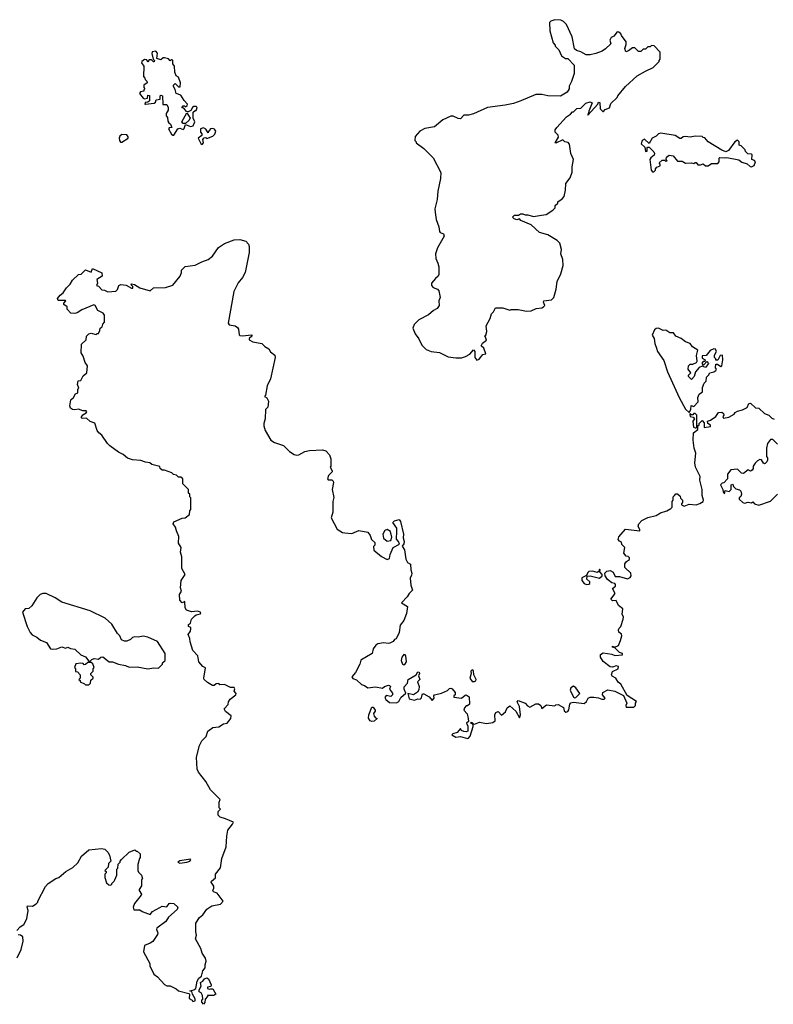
# Model space of a CAD drawing. Extents: x 2029826 to 2248070, y 228728 to 402406.
# Tile 61 of 256: x 2136328 to 2142719, y 256910 to 265260. Entities that reach past the tile are written whole.
import ezdxf

# ---------------------------------------------------------------- set-up
doc = ezdxf.new("R2010")
doc.units = 0

msp = doc.modelspace()

# ---------------------------------------------------------------- linework, layer by layer
at = {"layer": '0CON10XD'}
for points in [[(2140205, 262373.3), (2140225, 262382.5), (2140255, 262420), (2140280, 262425), (2140262.5, 262475), (2140242.5, 262495), (2140253.6, 262516.4), (2140287, 262543), (2140278.3, 262568.3), (2140270, 262575), (2140280, 262585), (2140290, 262615), (2140283.3, 262665), (2140316.7, 262725), (2140327.5, 262765), (2140345, 262782.5), (2140363.6, 262816.4), (2140426.1, 262816.1), (2140485, 262797.5), (2140495, 262802.5), (2140555, 262802.5), (2140625, 262787.5), (2140665, 262790), (2140708.3, 262811.7), (2140755, 262817.5), (2140770, 262825), (2140780, 262835), (2140770, 262865), (2140773.3, 262875), (2140837, 262883), (2140857.5, 262905), (2140876.4, 262973.6), (2140885, 263040), (2140916.7, 263105), (2140936.7, 263175), (2140933.3, 263225), (2140916.7, 263275), (2140921.7, 263311.7), (2140907.5, 263365), (2140885, 263387.5), (2140806.1, 263436.1), (2140736.4, 263456.4), (2140665, 263520), (2140577.5, 263557.5), (2140565, 263570), (2140545, 263562.5), (2140521.7, 263571.7), (2140507.5, 263585), (2140525, 263603.3), (2140557.5, 263602.5), (2140575, 263612.5), (2140595, 263612.5), (2140615, 263603.8), (2140636.1, 263606.1), (2140685, 263590), (2140751.7, 263601.7), (2140791.7, 263608.3), (2140850, 263645), (2140870, 263665), (2140870, 263685), (2140890, 263705), (2140890, 263715), (2140929.3, 263740.7), (2140945, 263760), (2140957.5, 263815), (2140958.3, 263871.7), (2140995, 263920), (2141013, 263967), (2141013, 264013), (2141023.3, 264075), (2141001.2, 264125), (2140990, 264205), (2140978.8, 264218.8), (2140950, 264225), (2140935, 264240), (2140875, 264212.5), (2140870, 264215), (2140897.5, 264265), (2140895, 264280), (2140870, 264305), (2140870, 264325), (2140882.5, 264345), (2140963.6, 264436.4), (2141000, 264460), (2141015, 264480), (2141025, 264480), (2141053, 264507), (2141085, 264510), (2141128.3, 264551.7), (2141165, 264562.5), (2141182.5, 264555), (2141153.3, 264485), (2141150, 264460), (2141142.5, 264455), (2141145, 264450), (2141230, 264545), (2141235, 264560), (2141247, 264557), (2141250, 264505), (2141271.7, 264481.7), (2141278.3, 264481.7), (2141291.7, 264498.3), (2141328.3, 264511.7), (2141341.7, 264548.3), (2141395, 264600), (2141400, 264615), (2141466.1, 264693.9), (2141565, 264782.5), (2141635, 264822.5), (2141700, 264855), (2141750, 264905), (2141750, 264915), (2141760, 264925), (2141760, 264985), (2141708.3, 265038.3), (2141685, 265040), (2141675, 265030), (2141655, 265030), (2141635, 265010), (2141615, 265010), (2141595, 264990), (2141575, 264990), (2141545, 265020), (2141525, 265020), (2141490, 264995), (2141468.3, 264988.3), (2141460, 265015), (2141471.7, 265048.3), (2141471.7, 265071.7), (2141430, 265125), (2141425, 265140), (2141410, 265155), (2141395, 265157.5), (2141365, 265120), (2141345, 265110), (2141333.3, 265085), (2141340, 265055), (2141295, 265012.5), (2141266.7, 264993.3), (2141215, 264972.5), (2141165, 264962.5), (2141133, 264963), (2141087, 264987), (2141048.3, 264998.3), (2141033, 265013), (2141012.5, 265115), (2140965, 265220), (2140940, 265245), (2140917, 265257), (2140865, 265260), (2140831.7, 265248.3), (2140820, 265235), (2140822.5, 265165), (2140853, 265063), (2140870, 265045), (2140870, 265035), (2140900, 265005), (2140923.6, 264953.6), (2140955, 264930), (2140975, 264930), (2141030, 264875), (2141030, 264805), (2141007.5, 264735), (2140987.5, 264695), (2140987, 264673), (2140970, 264645), (2140915, 264612.5), (2140807, 264613), (2140756.1, 264626.1), (2140705, 264626.7), (2140578.3, 264571.7), (2140515, 264550), (2140445, 264536.2), (2140295, 264516.2), (2140175, 264461.2), (2140135, 264451.2), (2140095, 264450), (2140065, 264420), (2140045, 264422.5), (2140005, 264442.5), (2139985, 264442.5), (2139915, 264410), (2139845, 264352.5), (2139763.6, 264336.4), (2139720, 264315), (2139681.7, 264268.3), (2139680, 264235), (2139690, 264225), (2139690, 264215), (2139755, 264167.5), (2139835, 264087.5), (2139898, 263965), (2139895.9, 263914.1), (2139873.8, 263805), (2139868.8, 263735), (2139848.8, 263655), (2139850, 263625), (2139860, 263565), (2139883, 263503), (2139886.7, 263465), (2139893.9, 263453.9), (2139923, 263443), (2139926.7, 263425), (2139871.2, 263325), (2139853.3, 263275), (2139857.5, 263235), (2139873.9, 263193.9), (2139883.3, 263165), (2139881.7, 263098.3), (2139876.4, 263083.6), (2139853.6, 263066.4), (2139820, 263025), (2139820, 263005), (2139835, 262990), (2139870, 262975), (2139881.7, 262961.7), (2139892.5, 262905), (2139883.3, 262875), (2139884.2, 262835), (2139868.9, 262811.1), (2139837.5, 262795), (2139793.6, 262756.4), (2139712.5, 262715), (2139672.5, 262675), (2139662.5, 262645), (2139682.5, 262595), (2139713.6, 262553.6), (2139739.3, 262499.3), (2139775, 262462.5), (2139817, 262447), (2139886.4, 262436.4), (2139960.7, 262400.7), (2140025, 262392.5), (2140075, 262392.5), (2140107, 262403), (2140146.4, 262423.6), (2140175, 262460), (2140187.5, 262445), (2140187.5, 262395), (2140205, 262373.3)], [(2137625, 264280.8), (2137635, 264282), (2137670, 264335), (2137685, 264340), (2137715, 264330), (2137723, 264337), (2137735, 264370), (2137775, 264353.3), (2137799.3, 264360.7), (2137813.3, 264395), (2137800, 264425), (2137800, 264475), (2137815, 264490), (2137825, 264490), (2137832.5, 264515), (2137825, 264522.5), (2137805, 264522.5), (2137793.6, 264516.4), (2137780, 264490), (2137755, 264480), (2137741.7, 264481.7), (2137718.3, 264508.3), (2137701.7, 264511.7), (2137715, 264530), (2137725, 264530), (2137735, 264520), (2137748.3, 264531.7), (2137750, 264545), (2137722.5, 264575), (2137695, 264620), (2137653.6, 264633.6), (2137647, 264667), (2137633, 264693), (2137632.5, 264705), (2137645, 264720), (2137675, 264690), (2137688.3, 264691.7), (2137692.5, 264725), (2137673.6, 264773.6), (2137653.3, 264785), (2137643.3, 264815), (2137640, 264865), (2137627, 264887), (2137627, 264917), (2137615, 264920), (2137605, 264910), (2137588.3, 264928.3), (2137555, 264937.5), (2137543, 264937), (2137525, 264920), (2137491.7, 264931.7), (2137497.5, 264977.5), (2137481.7, 264991.7), (2137451.7, 264988.3), (2137447, 264973), (2137460, 264925), (2137470, 264915), (2137468.3, 264901.7), (2137461.7, 264901.7), (2137445, 264920), (2137425, 264920), (2137415, 264900), (2137405, 264920), (2137385, 264922.5), (2137362.5, 264905), (2137360, 264895), (2137380, 264865), (2137378.3, 264778.3), (2137390, 264765), (2137391.7, 264751.7), (2137405, 264740), (2137407.5, 264725), (2137380, 264705), (2137380, 264685), (2137390, 264675), (2137380, 264665), (2137380, 264655), (2137353, 264647), (2137342.5, 264635), (2137373.6, 264593.6), (2137385, 264587.5), (2137410, 264595), (2137415, 264620), (2137428.3, 264618.3), (2137427, 264573), (2137415, 264560), (2137391.7, 264558.3), (2137390, 264545), (2137395, 264542.5), (2137467, 264553), (2137478.3, 264561.7), (2137485, 264580), (2137520, 264585), (2137520, 264615), (2137525, 264620), (2137540, 264615), (2137541.7, 264541.7), (2137575, 264540), (2137587.5, 264515), (2137587, 264493), (2137570, 264465), (2137570, 264445), (2137581.7, 264431.7), (2137585, 264400), (2137592.5, 264385), (2137607.5, 264375), (2137617.5, 264345), (2137595, 264342.5), (2137590, 264335), (2137615, 264288.8), (2137625, 264280.8)], [(2137735, 264380), (2137715, 264380), (2137702.5, 264395), (2137745, 264470), (2137772.5, 264425), (2137763.3, 264405), (2137735, 264380)], [(2137195, 264222), (2137247.5, 264255), (2137247.7, 264267.7), (2137235, 264283.3), (2137195, 264286), (2137177, 264273), (2137171.4, 264255), (2137174.2, 264234.2), (2137182.5, 264222.5), (2137195, 264222)], [(2137875, 264202.5), (2137887.5, 264215), (2137880, 264245), (2137891.7, 264258.3), (2137905, 264260), (2137915, 264252.5), (2137965, 264273.3), (2137981.2, 264288.8), (2137990, 264315), (2137980.3, 264330.3), (2137965, 264338), (2137946, 264334), (2137927.5, 264312.5), (2137925, 264300), (2137905, 264332.5), (2137885, 264342.5), (2137860, 264335), (2137860, 264305), (2137871.7, 264291.7), (2137871.7, 264278.3), (2137842.5, 264255), (2137865, 264210), (2137875, 264202.5)], [(2141705, 263970), (2141720, 263985), (2141720, 263995), (2141730.7, 264009.3), (2141758.3, 264021.7), (2141760, 264035), (2141750, 264045), (2141775, 264070), (2141795, 264070), (2141805, 264060), (2141818.3, 264061.7), (2141810, 264075), (2141812.5, 264095), (2141835, 264112.5), (2141870, 264105), (2141905, 264060), (2141945, 264060), (2141975, 264042.5), (2142025, 264047.5), (2142045, 264040), (2142055, 264050), (2142065, 264050), (2142078.3, 264028.3), (2142101.7, 264028.3), (2142125, 264037.5), (2142145, 264020), (2142165, 264020), (2142195, 264040), (2142248.3, 264041.7), (2142260, 264055), (2142260, 264085), (2142265, 264090), (2142305, 264087.5), (2142325, 264092.5), (2142425, 264072.5), (2142451.4, 264051.4), (2142498, 264038), (2142522.5, 264015), (2142535, 264012), (2142555, 264022.5), (2142567.5, 264055), (2142560, 264065), (2142537.5, 264075), (2142540, 264115), (2142535, 264120), (2142501.7, 264121.7), (2142481.7, 264141.7), (2142480, 264155), (2142445, 264190), (2142430, 264195), (2142430, 264225), (2142415, 264237.5), (2142392.5, 264225), (2142339.5, 264150.5), (2142315, 264140), (2142282.3, 264152.3), (2142165, 264223.3), (2142138.3, 264258.3), (2142125, 264260), (2142115, 264270), (2142055, 264273.3), (2142015, 264263.8), (2141975, 264268.8), (2141953.6, 264266.4), (2141937.5, 264252.5), (2141925, 264252.5), (2141887, 264277), (2141765, 264298.8), (2141745, 264292.5), (2141725, 264272.5), (2141692.5, 264255), (2141665, 264210), (2141627, 264247), (2141607.5, 264235), (2141598.3, 264208.3), (2141628.3, 264178.3), (2141635, 264142.5), (2141650, 264145), (2141650, 264175), (2141655, 264180), (2141665, 264180), (2141705, 264140), (2141710, 264125), (2141708.3, 264111.7), (2141680.7, 264089.3), (2141672.5, 264075), (2141683, 263983), (2141695, 263970), (2141705, 263970)], [(2137025, 261736.7), (2137000, 261755), (2136985, 261777.5), (2136965, 261837.5), (2136925, 261853.3), (2136895, 261880), (2136857, 261877), (2136847.5, 261885), (2136862, 261908), (2136892.5, 261925), (2136897.5, 261935), (2136892.5, 261942.5), (2136863.3, 261943.3), (2136825, 261958), (2136795, 261951.2), (2136774.2, 261954.2), (2136757.5, 261965), (2136752.5, 261985), (2136760, 262035), (2136783.3, 262055), (2136801.7, 262088.3), (2136820, 262095), (2136820, 262125), (2136830, 262135), (2136817.5, 262165), (2136823.3, 262196.7), (2136845, 262200), (2136865, 262240), (2136897.5, 262265), (2136903.3, 262325), (2136883.8, 262353.8), (2136867, 262407), (2136847.5, 262435), (2136853, 262507), (2136890, 262545), (2136893, 262577), (2136913, 262597), (2136935, 262602.5), (2136975, 262590), (2136985, 262600), (2136995, 262600), (2137007, 262623), (2137010, 262645), (2137026.1, 262653.9), (2137033, 262677), (2137047.5, 262695), (2137046.7, 262755), (2137035, 262772.5), (2136990, 262795), (2136967.5, 262835), (2136955, 262842.5), (2136855, 262800), (2136815, 262773.3), (2136795, 262767.5), (2136761.7, 262771.7), (2136730, 262805), (2136730, 262825), (2136702.5, 262845), (2136703, 262857), (2136717.5, 262875), (2136715, 262880), (2136655, 262880), (2136648.8, 262895), (2136672, 262925), (2136697, 262943), (2136725, 262986.2), (2136755, 263016.2), (2136775, 263050), (2136825, 263100), (2136848.3, 263101.7), (2136885, 263140), (2136935, 263120), (2136945, 263150), (2137023.6, 263113.6), (2137027.5, 263085), (2136983, 263057), (2136987.5, 263025), (2136980, 263005), (2136995, 263000), (2137025, 262970), (2137047, 262967), (2137075, 262952.5), (2137141.7, 262958.3), (2137158.3, 262971.7), (2137167.5, 263005), (2137185, 263013.3), (2137229.3, 263009.3), (2137275, 262983.3), (2137287.5, 262982.5), (2137287, 262997), (2137270, 263015), (2137275, 263020), (2137300, 263015), (2137345, 262986.7), (2137435, 262960), (2137463, 262987), (2137565, 262987.5), (2137625, 263007.5), (2137687.5, 263085), (2137700, 263115), (2137700, 263135), (2137731.7, 263168.3), (2137815, 263177.5), (2137872.3, 263207.7), (2137925, 263226.7), (2137963.3, 263255), (2138012.9, 263327.1), (2138065, 263363.3), (2138145, 263392.5), (2138195, 263396.7), (2138245, 263382.5), (2138267.5, 263355), (2138273, 263337), (2138273.3, 263285), (2138238.8, 263115), (2138216.7, 263075), (2138180.3, 263029.7), (2138144, 262955), (2138096.7, 262685), (2138105, 262673.3), (2138155, 262664.3), (2138175, 262650.8), (2138183.1, 262635), (2138188, 262588), (2138195, 262581.2), (2138215, 262578), (2138297.5, 262587.5), (2138296.7, 262575), (2138273.9, 262556.1), (2138273.8, 262543.8), (2138305, 262527.5), (2138380, 262515), (2138407.7, 262487.7), (2138439.3, 262469.3), (2138454.1, 262444.1), (2138492.5, 262415), (2138493.8, 262395), (2138453.3, 262215), (2138427.5, 262155), (2138413.3, 262076.7), (2138403.3, 262065), (2138423, 262053), (2138436.2, 262026.2), (2138432.5, 261975), (2138412.5, 261955), (2138410, 261875), (2138397.5, 261835), (2138397.5, 261815), (2138410, 261775), (2138457.5, 261695), (2138487.5, 261675), (2138565, 261648.8), (2138617, 261597), (2138655, 261573.3), (2138675, 261566.7), (2138695, 261570), (2138745, 261597.5), (2138785, 261607.5), (2138895, 261612.5), (2138925, 261602.5), (2138955, 261570), (2138967.5, 261535), (2138967.5, 261475), (2138960, 261465), (2138977.5, 261435), (2138977.5, 261425), (2138946.7, 261395), (2138936.7, 261365), (2138945, 261356.7), (2138975, 261357.5), (2138987.3, 261347.3), (2138990, 261335), (2138977.5, 261275), (2138993, 261207), (2138982, 261175), (2138982.5, 261085), (2138970, 261035), (2139020.7, 260940.7), (2139065, 260910), (2139085, 260907.5), (2139145, 260903.3), (2139205, 260926.7), (2139280, 260915), (2139300, 260885), (2139311.7, 260851.7), (2139340, 260825), (2139340, 260805), (2139328.3, 260791.7), (2139331.2, 260761.2), (2139395, 260707.5), (2139445, 260682.5), (2139465, 260690), (2139470, 260725), (2139496.2, 260783.8), (2139547.5, 260812.5), (2139540, 260835), (2139522.5, 260855), (2139526.4, 260923.6), (2139527, 260947), (2139493.3, 260995), (2139495, 261000), (2139505, 261010), (2139545, 261020), (2139558, 261005), (2139583, 260897), (2139580, 260865), (2139588.8, 260835), (2139586.7, 260815), (2139572.5, 260795), (2139590, 260765), (2139601.2, 260685), (2139615, 260657.5), (2139641.7, 260641.7), (2139643.3, 260595), (2139652.5, 260565), (2139651.7, 260548.3), (2139640, 260525), (2139645.8, 260465), (2139658.8, 260421.2), (2139630, 260395), (2139614.6, 260365.4), (2139566.7, 260315), (2139616, 260285), (2139606.7, 260225), (2139586.1, 260163.9), (2139553.8, 260125), (2139545, 260062.5), (2139520, 260010), (2139505, 260002.5), (2139495, 259987.5), (2139466.4, 259973.6), (2139455, 259970), (2139413.9, 259976.1), (2139365, 259966.2), (2139346.7, 259955), (2139326.2, 259925), (2139315.9, 259884.1), (2139221.9, 259828.1), (2139212, 259795), (2139176.1, 259723.9), (2139143.8, 259686.2), (2139153, 259673), (2139185, 259662.5), (2139225, 259621.2), (2139253, 259613), (2139280, 259595), (2139345, 259602.5), (2139405, 259590), (2139420, 259605), (2139455, 259616), (2139465, 259612.5), (2139472.5, 259605), (2139463, 259583), (2139488.3, 259548.3), (2139490, 259535), (2139475, 259520), (2139435, 259530), (2139423, 259513), (2139433.6, 259493.6), (2139465, 259470), (2139523.6, 259466.4), (2139543, 259477), (2139559.5, 259510.5), (2139601.7, 259548.3), (2139588.3, 259581.7), (2139588.3, 259601.7), (2139617, 259633), (2139622.5, 259665), (2139690, 259705), (2139705, 259730), (2139715, 259727.5), (2139717.5, 259715), (2139710, 259695), (2139720, 259665), (2139700, 259645), (2139714.2, 259605), (2139712.5, 259577.5), (2139701.7, 259558.3), (2139666, 259534), (2139620, 259545), (2139631.7, 259501.7), (2139675, 259490), (2139705, 259500), (2139725, 259497.5), (2139735, 259510), (2139740, 259535), (2139745, 259542.5), (2139755, 259542.5), (2139798.8, 259518.8), (2139825, 259487.5), (2139842.5, 259505), (2139840, 259525), (2139846.4, 259533.6), (2139905, 259547.5), (2139955, 259572.5), (2139971.7, 259588.3), (2139985, 259590), (2139995, 259586.7), (2140020, 259555), (2140020, 259535), (2140010, 259525), (2140010, 259515), (2140075, 259506.2), (2140105, 259532), (2140115, 259534), (2140138.3, 259518.3), (2140142.5, 259455), (2140125, 259442.5), (2140115, 259442.5), (2140100, 259425), (2140093.8, 259405), (2140122.5, 259372.5), (2140130.8, 259335), (2140132.5, 259307.5), (2140117.5, 259295), (2140127.7, 259267.7), (2140127.5, 259225), (2140115, 259220), (2140095, 259222.5), (2140073.3, 259233.3), (2140065, 259250), (2140037.5, 259215), (2140000, 259205), (2139992.5, 259195), (2140025, 259176.2), (2140065, 259181.2), (2140125, 259163.8), (2140135, 259166.7), (2140147.5, 259185), (2140172.5, 259265), (2140173, 259283), (2140151.7, 259298.3), (2140165, 259302.5), (2140171.7, 259291.7), (2140185, 259286.7), (2140228.3, 259301.7), (2140285, 259292.5), (2140340.3, 259299.7), (2140358.8, 259315), (2140357.5, 259365), (2140364.3, 259385.7), (2140385, 259393.8), (2140415, 259362.5), (2140448.3, 259391.7), (2140462, 259425), (2140485, 259441.2), (2140533.8, 259395), (2140565, 259340), (2140576, 259365), (2140566.2, 259435), (2140547.5, 259475), (2140553.6, 259486.4), (2140613.6, 259463.6), (2140635, 259440), (2140655, 259431.2), (2140705, 259458.6), (2140727, 259457), (2140747.5, 259445), (2140755, 259420), (2140795, 259450), (2140865, 259440), (2140875, 259450), (2140895, 259452), (2140938.3, 259428.3), (2140945, 259400), (2140958.3, 259388.3), (2140975, 259392.5), (2140985, 259407.5), (2140993.6, 259456.4), (2141002.6, 259467.4), (2141025, 259473.1), (2141115, 259461.2), (2141135, 259476.7), (2141150, 259505), (2141165, 259515.7), (2141196, 259516), (2141235, 259510), (2141265, 259496.7), (2141285, 259497.5), (2141292.5, 259505), (2141270, 259535), (2141272.5, 259555), (2141315, 259577.5), (2141375, 259566.7), (2141449.5, 259529.5), (2141476.7, 259465), (2141467.5, 259445), (2141470, 259430), (2141535, 259430), (2141550, 259445), (2141550, 259465), (2141558.3, 259478.3), (2141478, 259528), (2141426.2, 259625), (2141402, 259642), (2141383.8, 259675), (2141353.5, 259693.5), (2141345.8, 259705), (2141355, 259732), (2141403.3, 259755), (2141406.7, 259775), (2141385, 259780), (2141355, 259768.1), (2141335, 259772.2), (2141277, 259817), (2141252.5, 259855), (2141252.7, 259877.3), (2141275, 259890.6), (2141348.1, 259878.1), (2141375, 259866.7), (2141440, 259875), (2141440, 259885), (2141415, 259892.5), (2141375, 259932.5), (2141355, 259940), (2141355, 259946.7), (2141375, 259937.5), (2141405.8, 259954.2), (2141424, 259995), (2141433.3, 260035), (2141430, 260050), (2141407.5, 260065), (2141406.2, 260085), (2141410.8, 260099.2), (2141426.7, 260115), (2141446.7, 260175), (2141447.5, 260195), (2141437, 260217), (2141442.5, 260265), (2141405, 260292.5), (2141385, 260333.3), (2141355, 260332.5), (2141340, 260345), (2141376.2, 260393.8), (2141356.2, 260435), (2141380, 260455), (2141379.3, 260469.3), (2141375, 260477.5), (2141350, 260485), (2141313.6, 260513.6), (2141294.1, 260544.1), (2141291.2, 260565), (2141306.7, 260583.3), (2141335, 260590), (2141360, 260575), (2141378.3, 260538.3), (2141415, 260537.5), (2141482.5, 260517.5), (2141505, 260530), (2141512.5, 260545), (2141510, 260565), (2141460, 260615), (2141460, 260645), (2141473.6, 260666.4), (2141498.3, 260681.7), (2141500, 260695), (2141488.3, 260708.3), (2141471.7, 260711.7), (2141450, 260735), (2141460, 260785), (2141435, 260810), (2141430, 260830), (2141415, 260836.7), (2141402.3, 260852.3), (2141408.8, 260875), (2141465, 260938.8), (2141586.1, 260923.9), (2141586.7, 260935), (2141572.5, 260965), (2141577.5, 260985), (2141605, 261012.5), (2141655, 261038.8), (2141723.9, 261056.1), (2141762.3, 261077.7), (2141815.9, 261094.1), (2141850, 261115), (2141860, 261125), (2141860, 261175), (2141870, 261185), (2141870, 261215), (2141880, 261225)], [(2142005, 261930), (2142020, 261955), (2142021.7, 261988.3), (2142045, 261980), (2142081.7, 262018.3), (2142077.5, 262055), (2142090, 262085), (2142117.5, 262105), (2142118.3, 262141.7), (2142133, 262177), (2142150, 262195), (2142151.7, 262228.3), (2142170, 262245), (2142180, 262265), (2142215, 262273.3), (2142232.5, 262285), (2142237.5, 262295), (2142228.3, 262308.3), (2142231.7, 262338.3), (2142245, 262340), (2142275, 262317.5), (2142282.5, 262325), (2142290, 262375), (2142287.5, 262415), (2142267, 262413), (2142248.3, 262371.7), (2142231.7, 262371.7), (2142230, 262385), (2142220, 262395), (2142220, 262415), (2142236.4, 262446.4), (2142227.5, 262465), (2142215, 262468.8), (2142182.5, 262455), (2142148.3, 262411.7), (2142115, 262410), (2142115, 262390), (2142140, 262375), (2142138.3, 262361.7), (2142125, 262360), (2142113, 262347), (2142121.7, 262331.7), (2142128.3, 262331.7), (2142155, 262360), (2142170, 262345), (2142145, 262310), (2142115, 262322.5), (2142090.7, 262309.3), (2142060, 262275), (2142047, 262233), (2142025, 262210), (2142000, 262235), (2142000, 262245), (2142020, 262265), (2141997.5, 262295), (2142000, 262325), (2142015, 262340), (2142035, 262340), (2142066.7, 262353.3), (2142072.5, 262365), (2142067, 262413), (2142078.3, 262458.3), (2142032.5, 262485), (2142015, 262513.3), (2141975, 262526.7), (2141937.5, 262555), (2141892.5, 262575), (2141873.3, 262603.3), (2141840, 262605), (2141807.7, 262627.7), (2141785, 262623.3), (2141743.9, 262643.9), (2141725, 262641.2), (2141710.8, 262629.2), (2141690, 262585), (2141707, 262557), (2141713.3, 262515), (2141728.8, 262475), (2141736.7, 262445), (2141790.7, 262370.7), (2141822.3, 262272.3), (2141921.2, 262055), (2141975, 261957.5), (2142005, 261930)], [(2141880, 261225), (2141891.7, 261238.3), (2141905, 261240), (2141928.3, 261218.3), (2141931.7, 261201.7), (2141950, 261185), (2141950, 261165), (2141940, 261155), (2141940, 261145), (2141963.9, 261133.9), (2142005, 261152.5), (2142065, 261146.7), (2142095, 261156.7), (2142122.5, 261175), (2142126.2, 261185), (2142116.7, 261225), (2142116.7, 261275), (2142096.2, 261355), (2142097.5, 261385), (2142060, 261465), (2142052.5, 261502.5), (2142061.2, 261585), (2142047, 261627), (2142040, 261695), (2142042.5, 261755), (2142080, 261785), (2142080, 261815), (2142090, 261825), (2142090, 261835), (2142115, 261860), (2142131.7, 261841.7), (2142131.7, 261801.7), (2142185, 261810), (2142185, 261820), (2142162.5, 261835), (2142160, 261855), (2142187, 261863), (2142230, 261895), (2142255, 261927.5), (2142281.7, 261931.7), (2142295, 261920), (2142300, 261905), (2142290, 261895), (2142295, 261880), (2142341.7, 261888.3), (2142386.7, 261913.3), (2142395, 261927.5), (2142415, 261940), (2142458.8, 261951.2), (2142497.5, 261972.5), (2142512.5, 262005), (2142525, 262007.5), (2142567.5, 261967.5), (2142595.7, 261965.7), (2142645, 261920), (2142680, 261905), (2142705, 261880), (2142725, 261872.5)], [(2142055, 261797.5), (2142065, 261800), (2142070, 261805), (2142070, 261905), (2142055, 261920), (2142045, 261920), (2142035, 261910), (2142025, 261910), (2142015, 261920), (2142010, 261915), (2142013.6, 261893.6), (2142038.3, 261888.3), (2142050, 261875), (2142037.5, 261855), (2142043.3, 261805), (2142055, 261797.5)], [(2136303.6, 257536.4), (2136331.7, 257568.3), (2136363, 257587), (2136388.8, 257635), (2136400, 257705), (2136390, 257735), (2136392.5, 257745), (2136435, 257743.3), (2136468.3, 257761.7), (2136480, 257775), (2136480, 257785), (2136545, 257910), (2136570, 257935), (2136633, 257977), (2136660, 257985), (2136720, 258035), (2136779.3, 258070.7), (2136819.3, 258110.7), (2136852.5, 258165), (2136915, 258220), (2137021.7, 258231.7), (2137050, 258225), (2137075, 258200), (2137090, 258175), (2137100, 258125), (2137080, 258105), (2137078.3, 258071.7), (2137050, 258045), (2137060, 258035), (2137060, 258025), (2137050, 258015), (2137050, 257985), (2137065, 257940), (2137083, 257923), (2137095, 257920), (2137110, 257925), (2137110, 257935), (2137130, 257955), (2137133, 257967), (2137150, 258005), (2137150, 258055), (2137160, 258065), (2137161.7, 258098.3), (2137180, 258115), (2137180, 258125), (2137191.7, 258138.3), (2137255, 258200), (2137305, 258220), (2137315, 258210), (2137325, 258210), (2137350, 258185), (2137350, 258155), (2137343, 258147), (2137330, 258095), (2137330, 258045), (2137335, 258030), (2137360, 258005), (2137370, 257975), (2137360, 257965), (2137360, 257915), (2137340, 257885), (2137340, 257875), (2137360, 257845), (2137357.5, 257835), (2137302.5, 257765), (2137290, 257735), (2137295, 257710), (2137345, 257712.5), (2137365, 257696.7), (2137435, 257672.5), (2137453.9, 257696.1), (2137515, 257731.2), (2137535, 257741.2), (2137575, 257737.5), (2137596.2, 257763.8), (2137605, 257766.7), (2137633.6, 257763.6), (2137670, 257735), (2137662.5, 257715), (2137590.3, 257649.7), (2137566.5, 257613.5), (2137490, 257555), (2137486.7, 257545), (2137499.2, 257515), (2137495, 257503.3), (2137457.4, 257442.6), (2137435, 257428), (2137385, 257410), (2137377.5, 257355), (2137432.5, 257255), (2137432.5, 257235), (2137464.2, 257164.2), (2137495, 257143.3), (2137555, 257077.5), (2137575, 257066.7), (2137605, 257067.5), (2137655, 257040), (2137673, 257023), (2137763, 257003), (2137767.5, 256995), (2137765, 256960), (2137790, 256945), (2137795, 256932.5), (2137815, 256940), (2137817, 256957), (2137792.5, 256995), (2137788.3, 257018.3), (2137770, 257025), (2137805, 257032.5), (2137820, 257045), (2137832.5, 257105), (2137847, 257133), (2137870.7, 257149.3), (2137880, 257195), (2137901.7, 257218.3), (2137900, 257245), (2137910, 257275), (2137902.7, 257302.7), (2137874.1, 257344.1), (2137865, 257382.5), (2137817.5, 257465), (2137826.2, 257495), (2137820, 257525), (2137822.5, 257597.5), (2137853.3, 257646.7), (2137881.3, 257668.7), (2137915, 257716.2), (2137957.5, 257745), (2138030, 257760), (2138052.5, 257785), (2138002.5, 257852.5), (2137970, 257865), (2137966, 257875), (2137974.2, 257895), (2137972.7, 257912.7), (2137952.5, 257945), (2137953.3, 257955), (2137988.6, 257981.4), (2137987.5, 258015), (2138031.7, 258068.3), (2138043, 258147), (2138077.5, 258245), (2138083.3, 258335), (2138093.6, 258386.4), (2138133.6, 258436.4), (2138140, 258455), (2138073.6, 258483.6), (2138028.3, 258498.3), (2138010, 258515), (2138010, 258545), (2138030, 258565), (2138020, 258575), (2138020, 258625), (2138027, 258647), (2137945, 258730), (2137905, 258800), (2137845, 258880), (2137832.5, 258905), (2137826.7, 259005), (2137852.5, 259105), (2137872.5, 259145), (2137908.3, 259181.7), (2137923, 259227), (2137965, 259256.2), (2138015, 259263.8), (2138055, 259287.5), (2138087, 259293), (2138117.5, 259335), (2138120, 259355), (2138074.1, 259394.1), (2138062.5, 259415), (2138095, 259452.5), (2138098.8, 259475), (2138112.7, 259497.3), (2138160, 259535), (2138162.5, 259545), (2138147.5, 259565), (2138152.5, 259585), (2138145, 259597.5), (2138115, 259596.7), (2138065, 259622.5), (2138025, 259620), (2138015, 259630), (2137993, 259627), (2137977, 259613), (2137963, 259613), (2137919.3, 259639.3), (2137893.3, 259665), (2137890, 259675), (2137902.5, 259762.5), (2137880, 259775), (2137847.5, 259815), (2137837.5, 259865), (2137795, 259910), (2137773.3, 259985), (2137771.7, 260011.7), (2137757.5, 260045), (2137776.7, 260075), (2137780, 260095), (2137780, 260105), (2137760, 260115), (2137758.3, 260131.7), (2137776.7, 260143.3), (2137783.8, 260175), (2137814, 260205), (2137825, 260214.3), (2137858.3, 260221.7), (2137863.3, 260225), (2137861.2, 260235), (2137835, 260244), (2137785, 260238), (2137741.7, 260251.7), (2137731.7, 260271.7), (2137726.7, 260325), (2137705, 260313.3), (2137687, 260337), (2137683.9, 260386.1), (2137700, 260415), (2137690.8, 260440.8), (2137696, 260504), (2137730, 260555), (2137703.3, 260605), (2137703.3, 260705), (2137691.2, 260745), (2137697, 260783), (2137675, 260820), (2137678.3, 260878.3), (2137656.7, 260925), (2137650, 260955), (2137630, 260985), (2137635, 261002.5), (2137705, 261033.3), (2137730, 261035), (2137767, 261063), (2137770, 261095), (2137780, 261105), (2137780, 261205), (2137770, 261215), (2137770, 261235), (2137760, 261245), (2137760, 261275), (2137710, 261325), (2137710, 261365), (2137695, 261380), (2137675, 261380), (2137657, 261397), (2137633, 261403), (2137617, 261417), (2137555, 261440), (2137535, 261440), (2137520, 261455), (2137515, 261470), (2137448.3, 261488.3), (2137431.7, 261501.7), (2137395, 261506.7), (2137355, 261522.5), (2137285, 261528.8), (2137241.7, 261541.7), (2137205, 261573.8), (2137165, 261593.8), (2137093.3, 261645), (2137073.3, 261665), (2137025, 261736.7)], [(2142755, 261660), (2142715, 261700), (2142695, 261700), (2142670, 261665), (2142660, 261625), (2142660, 261555), (2142670, 261545), (2142670, 261525), (2142665, 261510), (2142650, 261495), (2142643, 261493), (2142635, 261500), (2142618.3, 261528.3), (2142605, 261530), (2142585, 261520), (2142565, 261500), (2142547.5, 261475), (2142547.5, 261455), (2142539.3, 261440.7), (2142525, 261432.5), (2142505, 261442.5), (2142465, 261412.5), (2142450, 261415), (2142415, 261447.5), (2142358.3, 261441.7), (2142330, 261405), (2142330, 261365), (2142298.3, 261331.7), (2142285, 261330), (2142270, 261315), (2142290, 261275), (2142292.5, 261255), (2142305, 261240), (2142311.7, 261268.3), (2142345, 261260), (2142360, 261275), (2142360, 261315), (2142375, 261320), (2142381.7, 261301.7), (2142400.7, 261280.7), (2142431.7, 261271.7), (2142442.5, 261262.5), (2142450, 261235), (2142443.6, 261216.4), (2142430, 261205), (2142430, 261195), (2142460, 261165), (2142475, 261160), (2142505, 261167.5), (2142535, 261162.5), (2142545, 261170), (2142560, 261155), (2142595, 261142.5), (2142695, 261177.5), (2142753, 261237)], [(2139445, 260838.8), (2139475, 260843.3), (2139482.3, 260872.3), (2139470.9, 260920.9), (2139445, 260936.2), (2139425, 260928.8), (2139407, 260897), (2139411.7, 260861.7), (2139445, 260838.8)], [(2141135, 260470), (2141155, 260472.5), (2141161.7, 260478.3), (2141161.7, 260491.7), (2141137.5, 260515), (2141140, 260540), (2141165, 260543.3), (2141246.1, 260523.9), (2141266.7, 260545), (2141266.7, 260555), (2141248.3, 260578.3), (2141250, 260595), (2141245, 260600), (2141238.3, 260581.7), (2141225, 260572.5), (2141185, 260583.3), (2141155, 260580), (2141145, 260572.5), (2141133.3, 260546.7), (2141095, 260526.7), (2141094.2, 260505), (2141115, 260477.5), (2141135, 260470)], [(2137415, 259754), (2137465, 259763.3), (2137505, 259760), (2137540, 259795), (2137540, 259805), (2137560, 259825), (2137560, 259885), (2137495, 259987.5), (2137415, 260022.5), (2137375, 260032.5), (2137333, 260023), (2137303, 260027), (2137285, 260020), (2137267, 260003), (2137235, 259990), (2137215, 259990), (2137191.7, 260001.7), (2137177.5, 260035), (2137157.5, 260055), (2137110, 260135), (2137052.5, 260185), (2136925.8, 260245.8), (2136685, 260320), (2136627.7, 260357.7), (2136553, 260393), (2136525, 260393.3), (2136502.5, 260385), (2136472.7, 260357.3), (2136431.7, 260288.3), (2136405, 260267.5), (2136375, 260262.5), (2136352.5, 260235), (2136391.2, 260115), (2136415, 260062.5), (2136433.9, 260043.9), (2136473.6, 260023.6), (2136505, 259997.5), (2136555, 259977.5), (2136590, 259925), (2136601.7, 259921.7), (2136643.3, 259923.3), (2136685, 259942.5), (2136715, 259930), (2136735, 259940), (2136758.3, 259928.3), (2136795, 259922.5), (2136845, 259872.5), (2136886.4, 259856.4), (2136915, 259820), (2136925, 259820), (2136940, 259835), (2136958.3, 259841.7), (2136995, 259836.7), (2137015, 259853.3), (2137033, 259857), (2137085, 259813.8), (2137115, 259813.3), (2137165, 259793.3), (2137225, 259782.5), (2137255, 259770), (2137325, 259773.3), (2137415, 259754)], [(2139585, 259787.5), (2139595, 259792.5), (2139606.7, 259815), (2139602.5, 259865), (2139596.7, 259875), (2139585, 259876.7), (2139567.5, 259855), (2139563.3, 259825), (2139573.6, 259793.6), (2139585, 259787.5)], [(2136915, 259620), (2136927, 259633), (2136931.7, 259658.3), (2136950, 259675), (2136950, 259685), (2136930, 259705), (2136930, 259715), (2136950, 259735), (2136950, 259755), (2136960, 259765), (2136947, 259797), (2136935, 259810), (2136905, 259810), (2136887, 259793), (2136875, 259790), (2136865, 259800), (2136845, 259802.5), (2136805, 259797.5), (2136792.5, 259765), (2136800, 259755), (2136801.7, 259731.7), (2136818.3, 259728.3), (2136840, 259705), (2136840, 259675), (2136830, 259665), (2136840, 259655), (2136840, 259645), (2136878.3, 259628.3), (2136885, 259620), (2136915, 259620)], [(2140185, 259646.2), (2140195, 259653.3), (2140198.8, 259665), (2140178, 259705), (2140177.3, 259737.3), (2140164.2, 259745.8), (2140153.3, 259735), (2140156.7, 259715), (2140146, 259675), (2140165, 259648), (2140185, 259646.2)], [(2141035, 259508), (2141045, 259510.8), (2141076.9, 259546.9), (2141045, 259594.2), (2141025, 259609.2), (2141001.4, 259595), (2140996.7, 259575), (2141024.5, 259514.5), (2141035, 259508)], [(2139315, 259307.5), (2139300, 259315), (2139287, 259337), (2139287.5, 259365), (2139315, 259430), (2139325, 259430), (2139342.5, 259405), (2139342.5, 259395), (2139327.5, 259375), (2139333, 259353), (2139345, 259340), (2139360, 259335), (2139335, 259312.5), (2139315, 259307.5)], [(2137685, 258106.7), (2137745, 258114.3), (2137770, 258125), (2137780, 258135), (2137775, 258140), (2137685, 258125.8), (2137667.5, 258115), (2137685, 258106.7)], [(2136306.1, 257303.9), (2136341.2, 257375), (2136356.9, 257445), (2136353.6, 257483.6), (2136335, 257497.5), (2136315, 257500)], [(2137885, 256910), (2137873, 256927), (2137873, 256947), (2137880, 256955), (2137877.5, 256985), (2137866.7, 257006.7), (2137850, 257015), (2137848.3, 257031.7), (2137867.5, 257065), (2137860, 257095), (2137880, 257105), (2137893.9, 257126.1), (2137915, 257133.3), (2137928.8, 257125), (2137950, 257075), (2137948.3, 257061.7), (2137920, 257055), (2137920, 257045), (2137935, 257037.5), (2137945, 257042.5), (2137965, 257040), (2137990, 256995), (2137975, 256983.3), (2137920, 256985), (2137920, 256975), (2137900, 256955), (2137896.7, 256925), (2137885, 256910)]]:
    msp.add_lwpolyline(points, dxfattribs=at)

doc.saveas('drawing.dxf')
